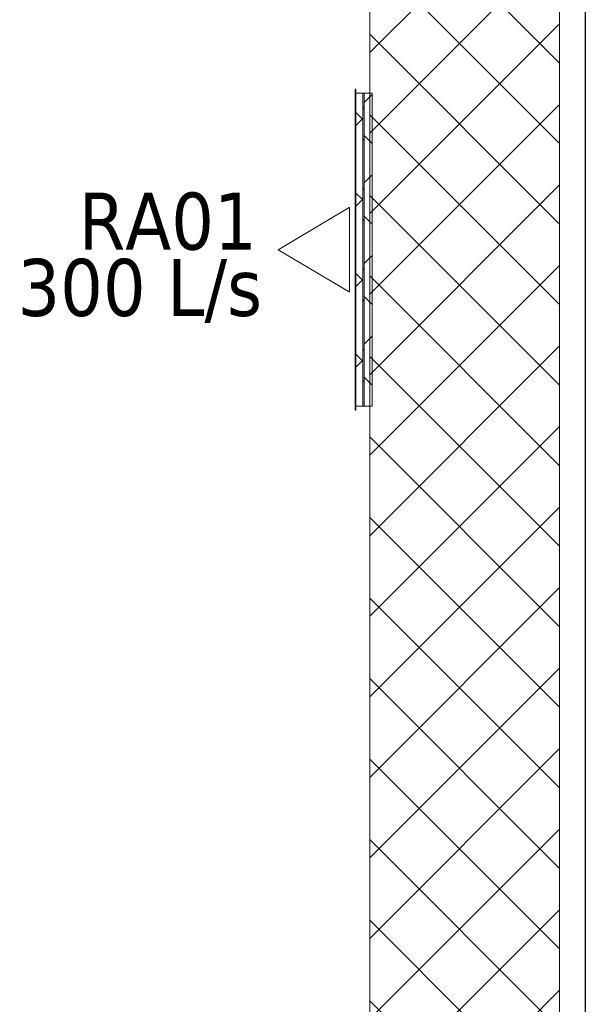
# Model space of a CAD drawing. Header units: metres. Extents: x 391.1 to 427.5, y 12.7 to 29.9.
# Tile 95 of 252: x 406.5 to 407.9, y 20.7 to 23.3. Entities that reach past the tile are written whole.
import ezdxf

# ---------------------------------------------------------------- set-up
doc = ezdxf.new("R2010")
doc.units = ezdxf.units.M
for name, color, linetype, lineweight in [('A-WALL-____-MCUT', 7, 'Continuous', 25), ('A-WALL-____-OTLN', 7, 'Continuous', 25), ('M-HVAC-CDFF-IDEN', 7, 'Continuous', 30), ('M-HVAC-CDFF-OTLN', 7, 'Continuous', 18), ('M-HVAC-DUCT-OTLN', 7, 'Continuous', 18)]:
    doc.layers.add(name, color=color, linetype=linetype, lineweight=lineweight)
doc.styles.add('Tahoma_2', font='tahoma.ttf', dxfattribs={"height": 0.15})
pattern_1 = [(45, (0, 0), (-0.106066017, 0.106066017), []), (135, (0, 0), (-0.106066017, -0.106066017), [])]
pattern_2 = [(135, (22.685, -407.337), (-0.106066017, -0.106066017), []), (225, (22.685, -407.337), (0.106066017, -0.106066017), [])]

# ---------------------------------------------------------------- blocks, each defined once
blk = doc.blocks.new('Family - Evans P-1-153493-01_CLI_AIRE_PS1')
at = {"layer": 'A-WALL-____-MCUT', "color": 253, "true_color": 0xaaaaaa}
blk.add_line((0, 0), (10.5601, 0), dxfattribs=at)
at = {"layer": 'A-WALL-____-OTLN', "color": 253, "true_color": 0xaaaaaa}
blk.add_line((0, 0), (10.5601, 0), dxfattribs=at)
at = {"layer": 'A-WALL-____-OTLN', "color": 253, "lineweight": 18, "true_color": 0xaaaaaa}
blk.add_line((0, 0), (10.5601, 0), dxfattribs=at)
blk = doc.blocks.new('LONDR55-XX_ZZ-ARQ-CAA-M3D-Londres55_ifc-1-01_CLI_AIRE_PS1')
at = {"layer": 'A-WALL-____-OTLN', "color": 253, "lineweight": 18, "true_color": 0xaaaaaa, "rotation": 270}
blk.add_blockref('Family - Evans P-1-153493-01_CLI_AIRE_PS1', (407.9432, 24.7407), dxfattribs=at)
blk = doc.blocks.new('ZYR_03_06_04_01 Reixa Paret Sobrepressio - RA01-V8-01_CLI_AIRE_PS1')
at = {"layer": 'M-HVAC-CDFF-OTLN', "true_color": 0x00c800}
h = blk.add_hatch(dxfattribs=at)
h.set_pattern_fill('FP_12', color=92, style=0, pattern_type=2)
h.set_pattern_definition(pattern_2)
h.paths.add_polyline_path([(0.4225, 0.002), (-0.4225, 0.002), (-0.4225, 0), (0.4225, 0)])
h = blk.add_hatch(dxfattribs=at)
h.set_pattern_fill('FP_12', color=92, style=0, pattern_type=2)
h.set_pattern_definition(pattern_2)
h.paths.add_polyline_path([(0.4125, 0.02), (-0.4125, 0.02), (-0.4125, 0), (0.4125, 0)])
h = blk.add_hatch(dxfattribs=at)
h.set_pattern_fill('FP_12', color=92, style=0, pattern_type=2)
h.set_pattern_definition(pattern_2)
h.paths.add_polyline_path([(0.4125, 0.002), (-0.4125, 0.002), (-0.4125, 0), (0.4125, 0)])
at = {"layer": 'M-HVAC-CDFF-OTLN', "color": 92, "true_color": 0x00c800}
for p, q in [((0.4225, 0.002), (-0.4225, 0.002)), ((-0.4225, 0.002), (0.4225, 0.002)), ((-0.4225, 0.002), (-0.4225, 0)), ((-0.4225, 0.002), (-0.4225, 0)), ((0.4225, 0), (-0.4225, 0)), ((-0.4225, 0), (0.4225, 0)), ((0.4125, 0.02), (-0.4125, 0.02)), ((-0.4125, 0.02), (0.4125, 0.02)), ((-0.4125, 0.02), (-0.4125, 0)), ((-0.4125, 0.02), (-0.4125, 0)), ((0.4125, 0.002), (-0.4125, 0.002)), ((-0.4125, 0.002), (0.4125, 0.002)), ((-0.4125, 0.002), (-0.4125, 0)), ((-0.4125, 0.002), (-0.4125, 0)), ((0.4125, 0), (-0.4125, 0)), ((-0.4125, 0), (0.4125, 0)), ((0.4125, 0), (-0.4125, 0)), ((-0.4125, 0), (0.4125, 0)), ((0.4125, 0), (0.4125, 0.02)), ((0.4125, 0.02), (0.4125, 0)), ((0.4125, 0), (0.4125, 0.002)), ((0.4125, 0.002), (0.4125, 0)), ((0.4225, 0), (0.4225, 0.002)), ((0.4225, 0.002), (0.4225, 0)), ((0.1111, -0.015), (-0.1111, -0.015)), ((-0.1111, -0.015), (-0.1111, -0.016)), ((-0.1111, -0.016), (0, -0.2033)), ((0.1111, -0.016), (0, -0.2033)), ((0.1111, -0.015), (0.1111, -0.016))]:
    blk.add_line(p, q, dxfattribs=at)
blk = doc.blocks.new('MEP_15_03 Injerto Conducte - Mínimo-V10-01_CLI_AIRE_PS1')
at = {"layer": 'M-HVAC-DUCT-OTLN', "true_color": 0x00c800}
h = blk.add_hatch(dxfattribs=at)
h.set_pattern_fill('FP_15', color=92, style=0, pattern_type=2)
h.set_pattern_definition([(135, (407.376, -22.685), (-0.106066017, -0.106066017), []), (45, (407.376, -22.685), (-0.106066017, 0.106066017), [])])
h.paths.add_polyline_path([(-0.006096, -0.4125), (-0.006096, 0.4125), (0.015, 0.4125), (0.015, -0.4125)])
at = {"layer": 'M-HVAC-DUCT-OTLN', "color": 92, "true_color": 0x00c800}
for p, q in [((-0.006096, 0.4125), (-0.006096, -0.4125)), ((-0.006096, -0.4125), (-0.006096, 0.4125)), ((-0.006096, 0.4125), (0.015, 0.4125)), ((0.015, 0.4125), (-0.006096, 0.4125)), ((0.015, 0.4125), (0.015, -0.4125)), ((0.015, -0.4125), (0.015, 0.4125)), ((0.015, -0.4125), (-0.006096, -0.4125)), ((0.015, -0.4125), (-0.006096, -0.4125))]:
    blk.add_line(p, q, dxfattribs=at)

msp = doc.modelspace()

# ---------------------------------------------------------------- hatches: boundary and pattern name
at = {"layer": 'M-HVAC-DUCT-OTLN', "true_color": 0x00c800}
h = msp.add_hatch(dxfattribs=at)
h.set_pattern_fill('FP_1', color=92, style=0, pattern_type=2)
h.set_pattern_definition(pattern_1)
h.paths.add_polyline_path([(407.3756, 17.0784), (407.8756, 17.0784), (407.8756, 27.2525), (407.3756, 27.2525), (407.3756, 20.5987)])
h = msp.add_hatch(dxfattribs=at)
h.set_pattern_fill('FP_1', color=92, style=0, pattern_type=2)
h.set_pattern_definition(pattern_1)
h.paths.add_polyline_path([(407.3606, 22.2728), (407.3606, 23.0978), (407.3573, 23.0978), (407.3573, 22.2728)])
h = msp.add_hatch(dxfattribs=at)
h.set_pattern_fill('FP_1', color=92, style=0, pattern_type=2)
h.set_pattern_definition(pattern_1)
h.paths.add_polyline_path([(407.3817, 22.2728), (407.3817, 23.0978), (407.3756, 23.0978), (407.3756, 22.2728)])

# ---------------------------------------------------------------- linework, layer by layer
at = {"layer": 'M-HVAC-DUCT-OTLN', "color": 92, "true_color": 0x00c800}
for p, q in [((407.3756, 17.0784), (407.3756, 27.2525)), ((407.8756, 27.2525), (407.8756, 17.0784)), ((407.3573, 23.0978), (407.3573, 22.2728)), ((407.3573, 23.0978), (407.3606, 23.0978)), ((407.3606, 23.0978), (407.3606, 22.2728)), ((407.3817, 23.0978), (407.3756, 23.0978)), ((407.3817, 23.0978), (407.3817, 22.2728)), ((407.3606, 22.2728), (407.3573, 22.2728)), ((407.3817, 22.2728), (407.3756, 22.2728))]:
    msp.add_line(p, q, dxfattribs=at)

# ---------------------------------------------------------------- block references
at = {"lineweight": 5}
msp.add_blockref('LONDR55-XX_ZZ-ARQ-CAA-M3D-Londres55_ifc-1-01_CLI_AIRE_PS1', (0, 0), dxfattribs=at)
at = {"layer": 'M-HVAC-CDFF-OTLN', "color": 92, "true_color": 0x00c800, "rotation": 269.9999999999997}
msp.add_blockref('ZYR_03_06_04_01 Reixa Paret Sobrepressio - RA01-V8-01_CLI_AIRE_PS1', (407.3373, 22.6853), dxfattribs=at)
at = {"layer": 'M-HVAC-DUCT-OTLN', "color": 92, "true_color": 0x00c800, "extrusion": (0, 0, -1)}
msp.add_blockref('MEP_15_03 Injerto Conducte - Mínimo-V10-01_CLI_AIRE_PS1', (-407.3756, 22.6853), dxfattribs=at)

# ---------------------------------------------------------------- texts
at = {"layer": 'M-HVAC-CDFF-IDEN', "char_height": 0.15, "attachment_point": 1, "style": 'Tahoma_2'}
for s, insert, width in [('RA01', (406.6088, 22.8356), 0.56519), ('300 L/s', (406.4477, 22.6609), 0.793671)]:
    msp.add_mtext(s, dxfattribs=dict(at, insert=insert, width=width))

doc.saveas('drawing.dxf')
